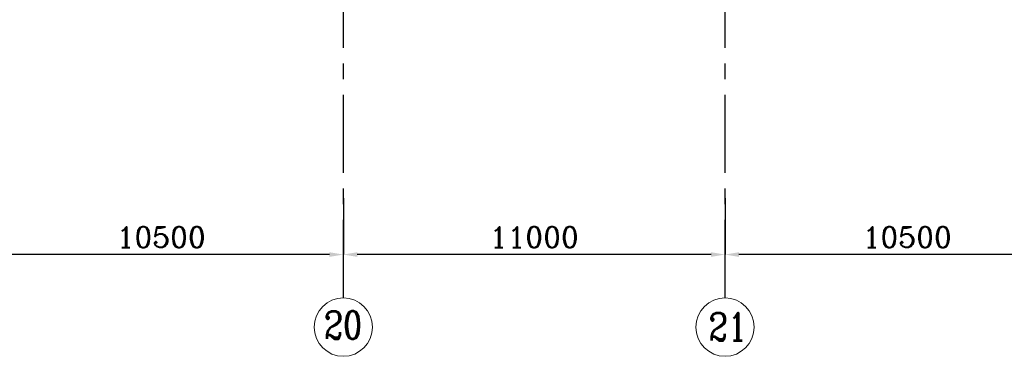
# Model space of a CAD drawing. Header units: inches. Extents: x 0 to 1544102, y -287698 to 23144100.
# Tile 59 of 256: x 229269 to 257645, y -206411 to -196718. Entities that reach past the tile are written whole.
import ezdxf

# ---------------------------------------------------------------- set-up
doc = ezdxf.new("R2010")
doc.units = ezdxf.units.IN
doc.header["$LTSCALE"] = 1800
doc.header["$MEASUREMENT"] = 0
doc.linetypes.add('CENTER', pattern=[2, 1.25, -0.25, 0.25, -0.25])
doc.layers.get('0').update_dxf_attribs({"color": 253, "lineweight": 9})
for name, color, linetype in [('DIM', 4, 'Continuous'), ('GRID', 251, 'CENTER'), ('TEXT', 3, 'Continuous')]:
    doc.layers.add(name, color=color, linetype=linetype)
doc.styles.add('ROMANC', font='ROMANC.SHX')
doc.dimstyles.new('K2', dxfattribs={"dimtxt": 600, "dimasz": 400, "dimexe": 200, "dimexo": 200, "dimgap": 200, "dimtad": 1, "dimdec": 0, "dimzin": 0, "dimdsep": 46, "dimtxsty": 'ROMANC', "dimcen": 0.09, "dimclrd": 256, "dimclrt": 4, "dimadec": 0, "dimazin": 0, "dimtfac": 1, "dimtdec": 0, "dimtofl": 0, "dimtmove": 1, "dimatfit": 3, "dimfxl": 0.18, "dimtolj": 1, "dimtzin": 0, "dimarcsym": 0})

# ---------------------------------------------------------------- blocks, each defined once
blk = doc.blocks.new('*D306')
at = {"layer": 'DIM', "color": 0, "lineweight": -2, "transparency": 16777216}
for p, q in [((249596, -201856), (249596, -203481)), ((260096, -203000), (260096, -203481))]:
    blk.add_line(p, q, dxfattribs=at)
at = {"layer": 'DIM', "lineweight": -2, "transparency": 16777216}
blk.add_line((259696, -203481), (249996, -203481), dxfattribs=at)
at = {"layer": 'DIM', "transparency": 16777216}
for points in [[(249996, -203415), (249996, -203548), (249596, -203481)], [(259696, -203415), (259696, -203548), (260096, -203481)]]:
    blk.add_solid(points, dxfattribs=at)
at = {"layer": 'DIM', "color": 4, "transparency": 16777216, "insert": (254846, -202981), "char_height": 600, "attachment_point": 5, "style": 'ROMANC'}
blk.add_mtext('\\A1;10500', dxfattribs=at)
blk = doc.blocks.new('*D307')
at = {"layer": 'DIM', "color": 0, "lineweight": -2, "transparency": 16777216}
for p, q in [((238596, -201856), (238596, -203481)), ((249596, -203000), (249596, -203481))]:
    blk.add_line(p, q, dxfattribs=at)
at = {"layer": 'DIM', "lineweight": -2, "transparency": 16777216}
blk.add_line((249196, -203481), (238996, -203481), dxfattribs=at)
at = {"layer": 'DIM', "transparency": 16777216}
for points in [[(238996, -203415), (238996, -203548), (238596, -203481)], [(249196, -203415), (249196, -203548), (249596, -203481)]]:
    blk.add_solid(points, dxfattribs=at)
at = {"layer": 'DIM', "color": 4, "transparency": 16777216, "insert": (244096, -202981), "char_height": 600, "attachment_point": 5, "style": 'ROMANC'}
blk.add_mtext('\\A1;11000', dxfattribs=at)
blk = doc.blocks.new('*D308')
at = {"layer": 'DIM', "color": 0, "lineweight": -2, "transparency": 16777216}
for p, q in [((228096, -201856), (228096, -203481)), ((238596, -203000), (238596, -203481))]:
    blk.add_line(p, q, dxfattribs=at)
at = {"layer": 'DIM', "lineweight": -2, "transparency": 16777216}
blk.add_line((238196, -203481), (228496, -203481), dxfattribs=at)
at = {"layer": 'DIM', "transparency": 16777216}
for points in [[(228496, -203415), (228496, -203548), (228096, -203481)], [(238196, -203415), (238196, -203548), (238596, -203481)]]:
    blk.add_solid(points, dxfattribs=at)
at = {"layer": 'DIM', "color": 4, "transparency": 16777216, "insert": (233346, -202981), "char_height": 600, "attachment_point": 5, "style": 'ROMANC'}
blk.add_mtext('\\A1;10500', dxfattribs=at)

msp = doc.modelspace()

# ---------------------------------------------------------------- linework, layer by layer
for centre in [(238595.97, -205571.03), (238595.97, -205571.03), (249595.97, -205571.03), (249595.97, -205571.03)]:
    msp.add_circle(centre, 840.34)
at = {"layer": 'GRID'}
for p, q in [((238595.97, -204730.69), (238595.97, -176149.95)), ((249595.97, -204730.69), (249595.97, -176081.1))]:
    msp.add_line(p, q, dxfattribs=at)

# ---------------------------------------------------------------- texts
at = {"layer": 'TEXT', "style": 'ROMANC', "width": 0.8}
for s, p in [('20', (238041.32, -205910.08)), ('21', (249127.66, -205959.32))]:
    msp.add_text(s, height=800, dxfattribs=at).set_placement(p)

# ---------------------------------------------------------------- dimensions: what is measured, and where the dimension line sits
at = {"layer": 'DIM'}
for base, p1, p2, picture, middle in [((228095.97, -203481.39), (238595.97, -202999.71), (228095.97, -201855.82), '*D308', (233345.97, -202981.39)), ((238595.97, -203481.39), (249595.97, -202999.71), (238595.97, -201855.82), '*D307', (244095.97, -202981.39)), ((249595.97, -203481.39), (260095.97, -202999.71), (249595.97, -201855.82), '*D306', (254845.97, -202981.39))]:
    dim = msp.add_linear_dim(base=base, p1=p1, p2=p2, angle=180, dimstyle='K2', override={"dimexe": 0, "dimexo": 0}, dxfattribs=at)
    dim.commit()
    dim.dimension.update_dxf_attribs({"geometry": picture, "text_midpoint": middle})

doc.saveas('drawing.dxf')
